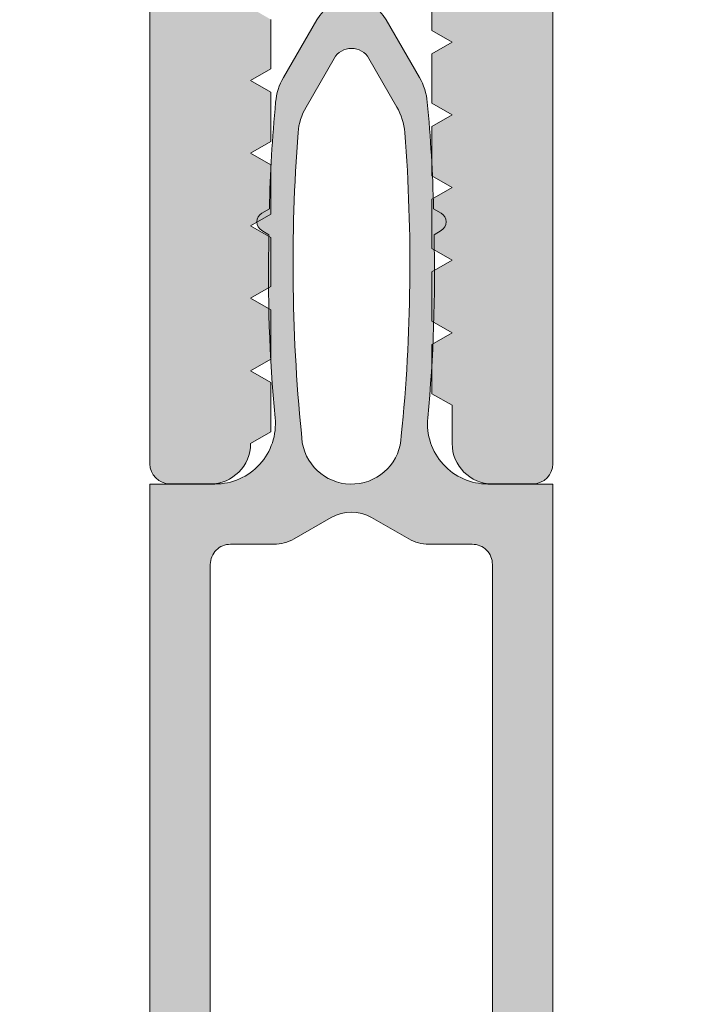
# Model space of a CAD drawing. Header units: millimetres. Extents: x 71658 to 298332, y -154437 to -30421.
# Tile 17 of 155: x 91904 to 91921, y -60292 to -60268. Entities that reach past the tile are written whole.
import ezdxf

# ---------------------------------------------------------------- set-up
doc = ezdxf.new("R2010")
doc.units = ezdxf.units.MM
doc.header["$LTSCALE"] = 500
doc.header["$MEASUREMENT"] = 0
doc.layers.add('A-13-UKS', color=250, linetype='Continuous', lineweight=5)

# ---------------------------------------------------------------- blocks, each defined once
blk = doc.blocks.new('lülanduks')
at = {"layer": 'A-13-UKS', "extrusion": (0, 0, -1)}
h = blk.add_hatch(color=256, dxfattribs=at)
edge = h.paths.add_edge_path()
edge.add_arc((-91935.78880329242, -58692.59207830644), 1.500000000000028, 89.99999999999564, 180)
edge.add_line((-91937.28880329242, -58692.59207830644), (-91937.28880329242, -58865.59207830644))
edge.add_arc((-91936.78880329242, -58865.59207830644), 0.4999999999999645, 180, 269.999999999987)
edge.add_line((-91936.78880329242, -58866.09207830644), (-91935.28880329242, -58866.09207830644))
edge.add_line((-91935.28880329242, -58866.09207830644), (-91934.58880329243, -58865.39207830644))
edge.add_line((-91934.58880329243, -58865.39207830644), (-91934.58880329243, -58864.69207830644))
edge.add_line((-91934.58880329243, -58864.69207830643), (-91935.78880329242, -58864.69207830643))
edge.add_line((-91935.78880329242, -58864.69207830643), (-91935.78880329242, -58861.99207830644))
edge.add_line((-91935.78880329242, -58861.99207830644), (-91931.3337522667, -58861.99207830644))
edge.add_ellipse((-91931.08880329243, -58862.04207830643), major_axis=(-0.2500000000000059, 0), ratio=1, start_angle=191.5369590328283, end_angle=348.4630409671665, ccw=False)
edge.add_line((-91930.84385431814, -58861.99207830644), (-91926.38880329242, -58861.99207830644))
edge.add_line((-91926.38880329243, -58861.99207830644), (-91926.38880329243, -58864.69207830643))
edge.add_line((-91926.38880329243, -58864.69207830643), (-91927.58880329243, -58864.69207830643))
edge.add_line((-91927.58880329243, -58864.69207830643), (-91927.58880329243, -58865.29207830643))
edge.add_line((-91927.58880329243, -58865.29207830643), (-91926.68880329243, -58866.19207830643))
edge.add_line((-91926.68880329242, -58866.19207830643), (-91925.38880329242, -58866.19207830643))
edge.add_arc((-91925.38880329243, -58865.69207830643), 0.5000000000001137, 270, 360)
edge.add_line((-91924.88880329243, -58865.69207830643), (-91924.88880329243, -58853.59207830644))
edge.add_ellipse((-91924.38880329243, -58853.59207830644), major_axis=(-0.4999999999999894, 0), ratio=1, start_angle=270.000000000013, end_angle=360, ccw=False)
edge.add_line((-91924.38880329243, -58853.09207830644), (-91918.78880329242, -58853.09207830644))
edge.add_ellipse((-91918.78880329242, -58854.59207830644), major_axis=(-1.500000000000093, 0), ratio=1, start_angle=180, end_angle=270, ccw=False)
edge.add_line((-91917.28880329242, -58854.59207830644), (-91917.28880329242, -58881.59207830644))
edge.add_arc((-91916.78880329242, -58881.59207830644), 0.4999999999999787, 180, 270)
edge.add_line((-91916.78880329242, -58882.09207830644), (-91915.78880329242, -58882.09207830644))
edge.add_arc((-91915.78880329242, -58881.09207830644), 1.000000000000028, 270, 360)
edge.add_line((-91914.78880329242, -58881.09207830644), (-91914.78880329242, -58880.14485510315))
edge.add_line((-91914.78880329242, -58880.14485510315), (-91914.28880329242, -58879.85617996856))
edge.add_line((-91914.28880329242, -58879.85617996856), (-91914.28880329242, -58878.63353023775))
edge.add_line((-91914.28880329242, -58878.63353023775), (-91914.78880329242, -58878.34485510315))
edge.add_line((-91914.78880329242, -58878.34485510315), (-91914.28880329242, -58878.05617996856))
edge.add_line((-91914.28880329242, -58878.05617996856), (-91914.28880329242, -58876.83353023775))
edge.add_line((-91914.28880329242, -58876.83353023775), (-91914.78880329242, -58876.54485510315))
edge.add_line((-91914.78880329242, -58876.54485510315), (-91914.28880329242, -58876.25617996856))
edge.add_line((-91914.28880329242, -58876.25617996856), (-91914.28880329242, -58875.03353023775))
edge.add_line((-91914.28880329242, -58875.03353023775), (-91914.78880329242, -58874.74485510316))
edge.add_line((-91914.78880329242, -58874.74485510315), (-91914.28880329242, -58874.45617996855))
edge.add_line((-91914.28880329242, -58874.45617996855), (-91914.28880329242, -58873.23353023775))
edge.add_line((-91914.28880329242, -58873.23353023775), (-91914.78880329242, -58872.94485510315))
edge.add_line((-91914.78880329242, -58872.94485510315), (-91914.28880329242, -58872.65617996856))
edge.add_line((-91914.28880329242, -58872.65617996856), (-91914.28880329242, -58871.43353023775))
edge.add_line((-91914.28880329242, -58871.43353023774), (-91914.78880329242, -58871.14485510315))
edge.add_line((-91914.78880329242, -58871.14485510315), (-91914.28880329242, -58870.85617996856))
edge.add_line((-91914.28880329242, -58870.85617996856), (-91914.28880329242, -58869.63353023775))
edge.add_line((-91914.28880329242, -58869.63353023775), (-91914.78880329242, -58869.34485510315))
edge.add_line((-91914.78880329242, -58869.34485510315), (-91914.28880329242, -58869.05617996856))
edge.add_line((-91914.28880329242, -58869.05617996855), (-91914.28880329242, -58867.83353023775))
edge.add_line((-91914.28880329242, -58867.83353023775), (-91914.78880329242, -58867.54485510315))
edge.add_line((-91914.78880329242, -58867.54485510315), (-91914.28880329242, -58867.25617996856))
edge.add_line((-91914.28880329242, -58867.25617996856), (-91914.28880329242, -58866.25617996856))
edge.add_line((-91914.28880329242, -58866.25617996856), (-91913.15482865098, -58864.29207830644))
edge.add_ellipse((-91912.2888032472, -58864.79207830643), major_axis=(-1.00000000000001, 0), ratio=1, start_angle=210.0000000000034, end_angle=329.99999999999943, ccw=False)
edge.add_line((-91911.42277784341, -58864.29207830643), (-91910.28880329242, -58866.25617987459))
edge.add_line((-91910.28880329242, -58866.25617987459), (-91910.28880329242, -58868.20340317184))
edge.add_line((-91910.28880329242, -58868.20340317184), (-91909.78880329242, -58868.49207830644))
edge.add_line((-91909.78880329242, -58868.49207830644), (-91910.28880329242, -58868.78075344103))
edge.add_line((-91910.28880329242, -58868.78075344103), (-91910.28880329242, -58870.00340317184))
edge.add_line((-91910.28880329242, -58870.00340317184), (-91909.78880329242, -58870.29207830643))
edge.add_line((-91909.78880329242, -58870.29207830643), (-91910.28880329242, -58870.58075344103))
edge.add_line((-91910.28880329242, -58870.58075344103), (-91910.28880329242, -58871.80340317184))
edge.add_line((-91910.28880329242, -58871.80340317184), (-91909.78880329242, -58872.09207830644))
edge.add_line((-91909.78880329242, -58872.09207830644), (-91910.28880329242, -58872.38075344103))
edge.add_line((-91910.28880329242, -58872.38075344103), (-91910.28880329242, -58873.60340317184))
edge.add_line((-91910.28880329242, -58873.60340317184), (-91909.78880329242, -58873.89207830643))
edge.add_line((-91909.78880329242, -58873.89207830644), (-91910.28880329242, -58874.18075344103))
edge.add_line((-91910.28880329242, -58874.18075344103), (-91910.28880329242, -58875.40340317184))
edge.add_line((-91910.28880329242, -58875.40340317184), (-91909.78880329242, -58875.69207830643))
edge.add_line((-91909.78880329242, -58875.69207830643), (-91910.28880329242, -58875.98075344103))
edge.add_line((-91910.28880329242, -58875.98075344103), (-91910.28880329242, -58877.20340317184))
edge.add_line((-91910.28880329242, -58877.20340317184), (-91909.78880329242, -58877.49207830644))
edge.add_line((-91909.78880329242, -58877.49207830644), (-91910.28880329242, -58877.78075344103))
edge.add_line((-91910.28880329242, -58877.78075344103), (-91910.28880329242, -58879.00340317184))
edge.add_line((-91910.28880329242, -58879.00340317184), (-91909.78880329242, -58879.29207830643))
edge.add_line((-91909.78880329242, -58879.29207830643), (-91910.28880329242, -58879.58075344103))
edge.add_line((-91910.28880329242, -58879.58075344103), (-91910.28880329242, -58880.80340317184))
edge.add_line((-91910.28880329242, -58880.80340317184), (-91909.78880329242, -58881.09207830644))
edge.add_arc((-91908.78880329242, -58881.09207830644), 0.9999999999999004, 180, 270)
edge.add_line((-91908.78880329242, -58882.09207830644), (-91907.78880329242, -58882.09207830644))
edge.add_arc((-91907.78880329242, -58881.59207830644), 0.4999999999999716, 270, 360)
edge.add_line((-91907.28880329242, -58881.59207830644), (-91907.28880329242, -58854.59207830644))
edge.add_ellipse((-91905.78880329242, -58854.59207830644), major_axis=(-1.500000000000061, 0), ratio=1, start_angle=270.0000000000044, end_angle=360, ccw=False)
edge.add_line((-91905.78880329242, -58853.09207830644), (-91900.18880320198, -58853.09207830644))
edge.add_ellipse((-91900.18880320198, -58853.59207830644), major_axis=(-0.500000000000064, 0), ratio=1, start_angle=180, end_angle=270, ccw=False)
edge.add_line((-91899.68880320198, -58853.59207830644), (-91899.68880320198, -58865.69207830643))
edge.add_arc((-91899.18880320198, -58865.69207830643), 0.5000000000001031, 180, 270)
edge.add_line((-91899.18880320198, -58866.19207830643), (-91897.88880320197, -58866.19207830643))
edge.add_line((-91897.88880320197, -58866.19207830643), (-91896.98880320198, -58865.29207830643))
edge.add_line((-91896.98880320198, -58865.29207830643), (-91896.98880320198, -58864.69207830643))
edge.add_line((-91896.98880320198, -58864.69207830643), (-91898.18880320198, -58864.69207830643))
edge.add_line((-91898.18880320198, -58864.69207830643), (-91898.18880320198, -58861.99207830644))
edge.add_line((-91898.18880320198, -58861.99207830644), (-91893.73375217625, -58861.99207830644))
edge.add_ellipse((-91893.48880320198, -58862.04207830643), major_axis=(-0.2500000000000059, 0), ratio=1, start_angle=191.5369590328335, end_angle=348.46304096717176, ccw=False)
edge.add_line((-91893.2438542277, -58861.99207830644), (-91888.78880320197, -58861.99207830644))
edge.add_line((-91888.78880320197, -58861.99207830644), (-91888.78880320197, -58864.69207830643))
edge.add_line((-91888.78880320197, -58864.69207830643), (-91889.98880320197, -58864.69207830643))
edge.add_line((-91889.98880320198, -58864.69207830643), (-91889.98880320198, -58865.39207830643))
edge.add_line((-91889.98880320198, -58865.39207830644), (-91889.28880320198, -58866.09207830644))
edge.add_line((-91889.28880320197, -58866.09207830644), (-91887.78880320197, -58866.09207830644))
edge.add_arc((-91887.78880320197, -58865.59207839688), 0.4999999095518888, 270.000000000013, 360)
edge.add_line((-91887.28880329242, -58865.59207839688), (-91887.28880329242, -58692.59207830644))
edge.add_arc((-91888.78880329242, -58692.59207830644), 1.500000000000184, 0, 90)
edge.add_line((-91888.78880329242, -58691.09207830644), (-91935.78880329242, -58691.09207830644))
edge = h.paths.add_edge_path()
edge.add_line((-91890.38880329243, -58696.59207830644), (-91890.38880329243, -58850.79207830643))
edge.add_line((-91890.38880329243, -58850.79207830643), (-91890.58880320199, -58850.79207830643))
edge.add_arc((-91890.58880320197, -58852.29207830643), 1.500000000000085, 90, 180)
edge.add_line((-91892.08880320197, -58852.29207830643), (-91892.08880320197, -58859.09207830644))
edge.add_line((-91892.08880320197, -58859.09207830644), (-91892.99907300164, -58860.39207830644))
edge.add_line((-91892.99907300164, -58860.39207830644), (-91893.9785334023, -58860.39207830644))
edge.add_line((-91893.9785334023, -58860.39207830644), (-91894.88880320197, -58859.09207830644))
edge.add_line((-91894.88880320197, -58859.09207830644), (-91894.88880320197, -58852.29207830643))
edge.add_arc((-91896.38880320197, -58852.29207830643), 1.499999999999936, 0, 90)
edge.add_line((-91896.38880320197, -58850.79207830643), (-91928.18880329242, -58850.79207830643))
edge.add_arc((-91928.18880329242, -58852.29207830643), 1.500000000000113, 90, 180)
edge.add_line((-91929.68880329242, -58852.29207830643), (-91929.68880329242, -58859.09207830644))
edge.add_line((-91929.68880329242, -58859.09207830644), (-91930.59907309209, -58860.39207830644))
edge.add_line((-91930.59907309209, -58860.39207830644), (-91931.57853349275, -58860.39207830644))
edge.add_line((-91931.57853349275, -58860.39207830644), (-91932.48880329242, -58859.09207830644))
edge.add_line((-91932.48880329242, -58859.09207830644), (-91932.48880329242, -58852.29207830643))
edge.add_arc((-91933.98880329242, -58852.29207830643), 1.500000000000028, 0, 90.00000000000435)
edge.add_line((-91933.98880329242, -58850.79207830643), (-91934.18880329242, -58850.79207830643))
edge.add_line((-91934.18880329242, -58850.79207830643), (-91934.18880329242, -58696.59207830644))
edge.add_line((-91934.18880329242, -58696.59207830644), (-91890.38880329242, -58696.59207830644))
at = {"layer": 'A-13-UKS'}
h = blk.add_hatch(color=256, dxfattribs=at)
edge = h.paths.add_edge_path()
edge.add_line((91917.28923053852, -58882.0969464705), (91917.29051228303, -58914.23244809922))
edge.add_arc((91915.29051228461, -58914.23252787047), 2.000000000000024, 335.0249806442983, 360.002285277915, ccw=False)
edge.add_line((91917.10349620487, -58915.07697402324), (91916.01135346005, -58917.42175021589))
edge.add_ellipse((91916.28330104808, -58917.5484171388), major_axis=(0.2999999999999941, 0), ratio=1, start_angle=155.0249806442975, end_angle=274.9990580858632)
edge.add_line((91916.30944285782, -58917.84727597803), (91916.96562214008, -58917.7898785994))
edge.add_arc((91916.99172932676, -58918.08880540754), 0.3000646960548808, 360.0130158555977, 454.9913412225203, ccw=False)
edge.add_line((91917.29179401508, -58918.08873724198), (91917.2905122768, -58923.78963445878))
edge.add_arc((91916.2905590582, -58923.78968124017), 0.9999532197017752, 269.9973194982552, 360.0026805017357, ccw=False)
edge.add_line((91916.2905122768, -58924.78963445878), (91915.94050617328, -58924.78963445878))
edge.add_arc((91915.94050617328, -58923.78963445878), 0.9999999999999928, 180, 270, ccw=False)
edge.add_line((91914.94050617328, -58923.78963445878), (91914.94050617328, -58923.3894879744))
edge.add_line((91914.94050617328, -58923.3894879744), (91915.69082965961, -58923.3894879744))
edge.add_ellipse((91915.69082965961, -58923.0894879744), major_axis=(0.29999999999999, 0), ratio=1, start_angle=270, end_angle=360)
edge.add_line((91915.99082965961, -58923.0894879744), (91915.99082965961, -58920.14537634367))
edge.add_ellipse((91914.99082965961, -58920.14537634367), major_axis=(1.000000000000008, 0), ratio=1, start_angle=0, end_angle=45.00036926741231)
edge.add_line((91915.69793188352, -58919.43826500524), (91912.99758501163, -58916.73795294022))
edge.add_ellipse((91912.29047824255, -58917.4443249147), major_axis=(0.9994805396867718, 0), ratio=1, start_angle=44.97021488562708, end_angle=135.0297851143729)
edge.add_line((91911.58337147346, -58916.73795294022), (91908.88174098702, -58919.43961668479))
edge.add_ellipse((91909.58885212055, -58920.1467191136), major_axis=(1.000000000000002, 0), ratio=1, start_angle=135.0003526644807, end_angle=180)
edge.add_line((91908.58885212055, -58920.1467191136), (91908.58885212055, -58923.0894879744))
edge.add_ellipse((91908.88885212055, -58923.0894879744), major_axis=(0.3000000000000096, 0), ratio=1, start_angle=180, end_angle=270)
edge.add_line((91908.88885212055, -58923.3894879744), (91909.63807697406, -58923.3894879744))
edge.add_line((91909.63807697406, -58923.3894879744), (91909.63807697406, -58923.78963445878))
edge.add_arc((91908.63807697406, -58923.78963445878), 0.9999999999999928, 270, 360, ccw=False)
edge.add_line((91908.63807697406, -58924.78963445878), (91908.28929157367, -58924.78963445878))
edge.add_arc((91908.29103964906, -58923.78666280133), 1.002973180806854, 180.1697589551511, 269.9001395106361, ccw=False)
edge.add_line((91907.28807087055, -58923.78963445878), (91907.28935260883, -58918.08873724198))
edge.add_arc((91907.58930551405, -58918.0886887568), 0.2999529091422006, 84.99706321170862, 180.0092614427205, ccw=False)
edge.add_line((91907.61546344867, -58917.7898785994), (91908.27170656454, -58917.847286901))
edge.add_ellipse((91908.29785078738, -58917.54842827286), major_axis=(0.3000000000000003, 0), ratio=1, start_angle=265.0004792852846, end_angle=385.0007600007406)
edge.add_line((91908.56974144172, -58917.42163918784), (91907.47674824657, -58915.07778888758))
edge.add_arc((91909.28935260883, -58914.23252832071), 2.000000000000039, 180, 205.0007600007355, ccw=False)
edge.add_line((91907.28935260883, -58914.23252832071), (91907.28935260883, -58882.0969464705))
edge.add_line((91907.28935260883, -58882.0969464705), (91908.90446970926, -58882.0969464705))
edge.add_ellipse((91908.90446970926, -58880.5969464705), major_axis=(1.500000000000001, 0), ratio=1, start_angle=270, end_angle=365.3974822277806)
edge.add_arc((91948.09181469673, -58876.89438914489), 37.86187162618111, 178.5184805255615, 185.3974822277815, ccw=False)
edge.add_line((91910.24259967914, -58875.91548895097), (91910.0658102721, -58875.81349036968))
edge.add_arc((91910.19074519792, -58875.59694646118), 0.2499999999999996, 119.9945127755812, 240.0172195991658, ccw=False)
edge.add_line((91910.06576593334, -58875.38042813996), (91910.25376824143, -58875.27190896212))
edge.add_arc((91948.69863161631, -58876.20930228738), 38.4562898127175, 534.6582817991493, 538.6032453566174, ccw=False)
edge.add_arc((91911.9028364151, -58872.76883542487), 1.499999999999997, 510.0012617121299, 534.6582817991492, ccw=False)
edge.add_line((91910.60378179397, -58872.01886403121), (91911.42814655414, -58870.5909497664))
edge.add_arc((91912.29072508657, -58871.09705913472), 1.000094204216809, 390.3947608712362, 509.5981445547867, ccw=False)
edge.add_line((91913.1533662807, -58870.59105657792), (91913.97766385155, -58872.01883594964))
edge.add_arc((91912.67861344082, -58872.76881463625), 1.499999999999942, 365.3417505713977, 389.99905994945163, ccw=False)
edge.add_arc((91875.88282018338, -58876.20930228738), 38.4562898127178, 361.3968078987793, 365.3417505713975, ccw=False)
edge.add_line((91914.32768268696, -58875.27187322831), (91914.51574690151, -58875.38042813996))
edge.add_arc((91914.39076763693, -58875.59694646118), 0.2499999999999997, 299.9827804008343, 420.0054872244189, ccw=False)
edge.add_line((91914.51570256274, -58875.81349036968), (91914.3389131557, -58875.91548895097))
edge.add_arc((91876.48969813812, -58876.89438914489), 37.86187162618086, 354.6025177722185, 361.4815194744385, ccw=False)
edge.add_ellipse((91915.67704312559, -58880.5969464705), major_axis=(1.499999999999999, 0), ratio=1, start_angle=174.6025177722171, end_angle=270)
edge.add_line((91915.67704312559, -58882.0969464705), (91917.28923053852, -58882.0969464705))
edge = h.paths.add_edge_path()
edge.add_ellipse((91912.29075641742, -58880.86035922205), major_axis=(1.237737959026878, 0), ratio=1, start_angle=189.8940386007, end_angle=358.2230016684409)
edge.add_ellipse((91871.2417206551, -58876.65023748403), major_axis=(42.49906671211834, 0), ratio=1, start_angle=354.2627309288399, end_angle=364.4060430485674)
edge.add_ellipse((91912.1196209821, -58873.50051747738), major_axis=(1.500000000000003, 0), ratio=1, start_angle=4.406043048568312, end_angle=30.00063714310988)
edge.add_line((91913.41865074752, -58872.7505030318), (91912.72373981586, -58871.54691290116))
edge.add_ellipse((91912.29072589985, -58871.79696669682), major_axis=(0.5000279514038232, 0), ratio=1, start_angle=30.00526877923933, end_angle=149.9947312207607)
edge.add_line((91911.85771198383, -58871.54691290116), (91911.16277953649, -58872.75060027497))
edge.add_ellipse((91912.46182548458, -58873.50058669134), major_axis=(1.499999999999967, 0), ratio=1, start_angle=150.000599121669, end_angle=175.5940539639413)
edge.add_ellipse((91953.33973114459, -58876.65023748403), major_axis=(42.49906671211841, 0), ratio=1, start_angle=175.5940539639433, end_angle=185.9734797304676)
edge = h.paths.add_edge_path()
edge.add_arc((91910.36614721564, -58882.58917974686), 0.9999999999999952, 270, 299.998813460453, ccw=False)
edge.add_line((91910.36614721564, -58883.58917974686), (91909.28825397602, -58883.58917974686))
edge.add_ellipse((91909.28793088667, -58884.08885665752), major_axis=(0.4996770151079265, 0), ratio=1, start_angle=89.96295275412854, end_angle=180.0370472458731)
edge.add_line((91908.78825397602, -58884.08917974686), (91908.78825397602, -58896.05155462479))
edge.add_ellipse((91909.08825397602, -58896.05155462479), major_axis=(0.3000000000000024, 0), ratio=1, start_angle=180, end_angle=270)
edge.add_line((91909.08825397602, -58896.35155462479), (91909.38907184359, -58896.35155462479))
edge.add_arc((91909.38907184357, -58896.6515546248), 0.3000000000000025, 360.0082283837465, 450, ccw=False)
edge.add_line((91909.68907184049, -58896.65151154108), (91909.68931598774, -58898.35155462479))
edge.add_ellipse((91910.18939946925, -58898.35146065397), major_axis=(0.5000834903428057, 0), ratio=1, start_angle=180.010766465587, end_angle=314.9905684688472)
edge.add_line((91910.54295368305, -58898.70513128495), (91911.22868366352, -58898.01940130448))
edge.add_arc((91912.28935260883, -58899.07905127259), 1.499292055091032, 404.97246494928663, 495.0275350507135, ccw=False)
edge.add_line((91913.35002155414, -58898.01940130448), (91914.03575153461, -58898.70513128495))
edge.add_ellipse((91914.38928622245, -58898.3515861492), major_axis=(0.4999809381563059, 0), ratio=1, start_angle=225.0008466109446, end_angle=360.003612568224)
edge.add_line((91914.88926715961, -58898.35155462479), (91914.88902302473, -58896.65159770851))
edge.add_arc((91915.18902302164, -58896.6515546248), 0.2999999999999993, 90, 180.0082283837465, ccw=False)
edge.add_line((91915.18902302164, -58896.35155462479), (91915.4881319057, -58896.35155462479))
edge.add_ellipse((91915.4881319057, -58896.05155462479), major_axis=(0.3000000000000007, 0), ratio=1, start_angle=270, end_angle=360)
edge.add_line((91915.7881319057, -58896.05155462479), (91915.7881319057, -58884.08917974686))
edge.add_ellipse((91915.28833021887, -58884.0889814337), major_axis=(0.4998017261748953, 0), ratio=1, start_angle=359.9772659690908, end_angle=450.0227340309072)
edge.add_line((91915.2881319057, -58883.58917974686), (91914.21029969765, -58883.58917974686))
edge.add_arc((91914.21029969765, -58882.58917974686), 0.9999999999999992, 239.9995447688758, 270, ccw=False)
edge.add_line((91913.71029281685, -58883.45520117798), (91912.78794880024, -58882.92267584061))
edge.add_ellipse((91912.28825397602, -58883.79113666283), major_axis=(1.001957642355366, 0), ratio=1, start_angle=60.08474642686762, end_angle=119.9152535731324)
edge.add_line((91911.7885591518, -58882.92267584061), (91910.866129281, -58883.45521550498))
edge = h.paths.add_edge_path()
edge.add_ellipse((91909.28916018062, -58900.59712025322), major_axis=(0.4998076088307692, 0), ratio=1, start_angle=89.9779408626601, end_angle=180.0220591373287)
edge.add_line((91908.78935260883, -58900.59731268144), (91908.78935260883, -58912.99207586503))
edge.add_ellipse((91909.08935260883, -58912.99207586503), major_axis=(0.2999999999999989, 0), ratio=1, start_angle=180, end_angle=270)
edge.add_line((91909.08935260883, -58913.29207586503), (91909.39017047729, -58913.29207586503))
edge.add_arc((91909.39017047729, -58913.59207586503), 0.2999999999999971, 360.0102853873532, 450, ccw=False)
edge.add_line((91909.69017047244, -58913.59202201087), (91909.6904756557, -58915.29207586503))
edge.add_ellipse((91910.19055913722, -58915.2919818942), major_axis=(0.5000834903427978, 0), ratio=1, start_angle=180.010766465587, end_angle=314.9905684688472)
edge.add_line((91910.54411335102, -58915.64565252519), (91911.22984333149, -58914.95992254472))
edge.add_arc((91912.29048175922, -58916.01929199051), 1.499072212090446, 404.9657042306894, 495.0342957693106, ccw=False)
edge.add_line((91913.35112018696, -58914.95992254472), (91914.03691120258, -58915.64565252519))
edge.add_ellipse((91914.39044589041, -58915.29210738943), major_axis=(0.4999809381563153, 0), ratio=1, start_angle=225.0008466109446, end_angle=360.003612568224)
edge.add_line((91914.89042682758, -58915.29207586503), (91914.89012166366, -58913.59212971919))
edge.add_arc((91915.19012165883, -58913.59207586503), 0.2999999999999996, 90, 180.0102853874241, ccw=False)
edge.add_line((91915.19012165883, -58913.29207586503), (91915.48923053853, -58913.29207586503))
edge.add_ellipse((91915.48923053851, -58912.99207586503), major_axis=(0.2999999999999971, 0), ratio=1, start_angle=270, end_angle=360)
edge.add_line((91915.78923053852, -58912.99207586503), (91915.78923053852, -58900.59731268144))
edge.add_ellipse((91915.28952758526, -58900.59701563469), major_axis=(0.4997030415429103, 0), ratio=1, start_angle=359.9659407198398, end_angle=450.0340592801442)
edge.add_line((91915.28923053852, -58900.09731268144), (91913.30448932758, -58900.09731268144))
edge.add_line((91913.30448932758, -58900.09731268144), (91912.64292926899, -58899.43572210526))
edge.add_ellipse((91912.28935260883, -58899.78902615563), major_axis=(0.4998401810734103, 0), ratio=1, start_angle=44.97790378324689, end_angle=135.0220962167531)
edge.add_line((91911.93577594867, -58899.43572210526), (91911.27421589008, -58900.09731268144))
edge.add_line((91911.27421589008, -58900.09731268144), (91909.28935260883, -58900.09731268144))
at = {"layer": 'A-13-UKS', "color": 7, "extrusion": (0, 0, -1)}
for p, q in [((91907.28880329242, -58881.59207830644), (91907.28880329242, -58854.59207830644)), ((91917.28880329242, -58854.59207830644), (91917.28880329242, -58881.59207830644)), ((91914.28880329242, -58870.85617996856), (91914.28880329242, -58869.63353023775)), ((91910.28880329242, -58870.58075344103), (91910.28880329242, -58871.80340317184)), ((91914.78880329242, -58871.14485510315), (91914.28880329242, -58870.85617996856)), ((91914.28880329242, -58871.43353023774), (91914.78880329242, -58871.14485510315)), ((91914.28880329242, -58872.65617996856), (91914.28880329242, -58871.43353023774)), ((91910.28880329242, -58871.80340317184), (91909.78880329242, -58872.09207830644)), ((91909.78880329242, -58872.09207830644), (91910.28880329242, -58872.38075344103)), ((91910.28880329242, -58872.38075344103), (91910.28880329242, -58873.60340317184)), ((91914.78880329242, -58872.94485510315), (91914.28880329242, -58872.65617996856)), ((91914.28880329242, -58873.23353023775), (91914.78880329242, -58872.94485510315)), ((91914.28880329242, -58874.45617996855), (91914.28880329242, -58873.23353023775)), ((91910.28880329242, -58873.60340317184), (91909.78880329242, -58873.89207830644)), ((91909.78880329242, -58873.89207830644), (91910.28880329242, -58874.18075344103)), ((91910.28880329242, -58874.18075344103), (91910.28880329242, -58875.40340317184)), ((91914.78880329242, -58874.74485510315), (91914.28880329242, -58874.45617996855)), ((91914.28880329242, -58875.03353023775), (91914.78880329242, -58874.74485510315)), ((91914.28880329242, -58876.25617996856), (91914.28880329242, -58875.03353023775)), ((91910.28880329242, -58875.40340317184), (91909.78880329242, -58875.69207830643)), ((91909.78880329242, -58875.69207830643), (91910.28880329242, -58875.98075344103)), ((91910.28880329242, -58875.98075344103), (91910.28880329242, -58877.20340317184)), ((91914.78880329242, -58876.54485510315), (91914.28880329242, -58876.25617996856)), ((91914.28880329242, -58876.83353023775), (91914.78880329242, -58876.54485510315)), ((91914.28880329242, -58878.05617996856), (91914.28880329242, -58876.83353023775)), ((91910.28880329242, -58877.20340317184), (91909.78880329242, -58877.49207830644)), ((91909.78880329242, -58877.49207830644), (91910.28880329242, -58877.78075344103)), ((91910.28880329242, -58877.78075344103), (91910.28880329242, -58879.00340317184)), ((91914.78880329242, -58878.34485510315), (91914.28880329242, -58878.05617996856)), ((91914.28880329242, -58878.63353023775), (91914.78880329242, -58878.34485510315)), ((91914.28880329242, -58879.85617996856), (91914.28880329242, -58878.63353023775)), ((91910.28880329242, -58879.00340317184), (91909.78880329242, -58879.29207830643)), ((91909.78880329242, -58879.29207830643), (91910.28880329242, -58879.58075344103)), ((91910.28880329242, -58879.58075344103), (91910.28880329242, -58880.80340317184)), ((91914.78880329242, -58880.14485510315), (91914.28880329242, -58879.85617996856)), ((91914.78880329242, -58881.09207830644), (91914.78880329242, -58880.14485510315)), ((91910.28880329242, -58880.80340317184), (91909.78880329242, -58881.09207830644)), ((91908.78880329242, -58882.09207830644), (91907.78880329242, -58882.09207830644)), ((91916.78880329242, -58882.09207830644), (91915.78880329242, -58882.09207830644))]:
    blk.add_line(p, q, dxfattribs=at)
at = {"layer": 'A-13-UKS', "color": 7}
for p, q in [((91910.60378179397, -58872.01886403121), (91911.42814655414, -58870.5909497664)), ((91913.1533662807, -58870.59105657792), (91913.97766385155, -58872.01883594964)), ((91911.85771198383, -58871.54691290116), (91911.16277953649, -58872.75060027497)), ((91913.41865074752, -58872.7505030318), (91912.72373981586, -58871.54691290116)), ((91910.06576593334, -58875.38042813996), (91910.25376824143, -58875.27190896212)), ((91914.32768268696, -58875.27187322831), (91914.51574690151, -58875.38042813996)), ((91910.24259967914, -58875.91548895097), (91910.0658102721, -58875.81349036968)), ((91914.51570256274, -58875.81349036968), (91914.3389131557, -58875.91548895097)), ((91907.28935260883, -58914.23252832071), (91907.28935260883, -58882.0969464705)), ((91907.28935260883, -58882.0969464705), (91908.90446970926, -58882.0969464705)), ((91915.67704312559, -58882.0969464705), (91917.28923053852, -58882.0969464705)), ((91917.28923053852, -58882.0969464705), (91917.29051228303, -58914.23244809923)), ((91911.7885591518, -58882.92267584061), (91910.866129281, -58883.45521550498)), ((91913.71029281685, -58883.45520117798), (91912.78794880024, -58882.92267584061)), ((91910.36614721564, -58883.58917974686), (91909.28825397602, -58883.58917974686)), ((91915.2881319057, -58883.58917974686), (91914.21029969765, -58883.58917974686)), ((91908.78825397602, -58884.08917974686), (91908.78825397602, -58896.05155462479)), ((91915.7881319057, -58896.05155462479), (91915.7881319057, -58884.08917974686))]:
    blk.add_line(p, q, dxfattribs=at)
for centre, radius, start, end in [((91912.29072508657, -58871.09705913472), 1.000094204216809, 30.39476087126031, 149.5981445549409), ((91911.9028364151, -58872.76883542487), 1.499999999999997, 150.001261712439, 174.6582817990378), ((91912.67861344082, -58872.76881463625), 1.499999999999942, 5.341750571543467, 29.99905994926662), ((91948.69863161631, -58876.20930228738), 38.4562898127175, 174.6582817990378, 178.6032453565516), ((91875.88282018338, -58876.20930228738), 38.4562898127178, 1.396807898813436, 5.341750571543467), ((91910.19074519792, -58875.59694646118), 0.2499999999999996, 119.9945127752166, 240.0172195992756), ((91914.39076763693, -58875.59694646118), 0.2499999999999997, 299.9827804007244, 60.00548722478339), ((91948.09181469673, -58876.89438914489), 37.86187162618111, 178.5184805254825, 185.3974822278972), ((91876.48969813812, -58876.89438914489), 37.86187162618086, 354.6025177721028, 1.481519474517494), ((91910.36614721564, -58882.58917974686), 0.9999999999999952, 270, 299.9988134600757), ((91914.21029969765, -58882.58917974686), 0.9999999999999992, 239.9995447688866, 270)]:
    blk.add_arc(centre, radius, start, end, dxfattribs=at)
at = {"layer": 'A-13-UKS', "color": 7, "extrusion": (0, 0, -1)}
for centre, radius, start, end in [((-91912.29072589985, -58871.79696669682), 0.5000279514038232, 30.00526877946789, 149.9947312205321), ((-91912.46182548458, -58873.50058669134), 1.499999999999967, 4.405946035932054, 29.99940087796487), ((-91912.1196209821, -58873.50051747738), 1.500000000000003, 149.9993628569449, 175.5939569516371), ((-91953.33973114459, -58876.65023748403), 42.49906671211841, 354.0265202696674, 4.405946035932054), ((-91871.2417206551, -58876.65023748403), 42.49906671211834, 175.5939569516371, 185.7372690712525), ((-91908.90446970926, -58880.5969464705), 1.500000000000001, 174.6025177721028, 270), ((-91915.67704312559, -58880.5969464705), 1.499999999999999, 270, 5.397482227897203), ((-91908.78880329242, -58881.09207830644), 0.9999999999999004, 180, 270), ((-91912.29075641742, -58880.86035922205), 1.237737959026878, 181.7769983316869, 350.105961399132), ((-91915.78880329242, -58881.09207830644), 1.000000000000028, 270, 0), ((-91907.78880329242, -58881.59207830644), 0.4999999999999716, 270, 0), ((-91916.78880329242, -58881.59207830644), 0.4999999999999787, 180, 270), ((-91912.28825397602, -58883.79113666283), 1.001957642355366, 60.08474642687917, 119.9152535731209), ((-91909.28793088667, -58884.08885665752), 0.4996770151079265, 359.962952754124, 90.03704724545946), ((-91915.28833021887, -58884.0889814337), 0.4998017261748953, 89.9772659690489, 180.0227340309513)]:
    blk.add_arc(centre, radius, start, end, dxfattribs=at)

msp = doc.modelspace()

# ---------------------------------------------------------------- block references
at = {"layer": 'A-13-UKS'}
msp.add_blockref('lülanduks', (0, -1397.32153320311), dxfattribs=at)

doc.saveas('drawing.dxf')
